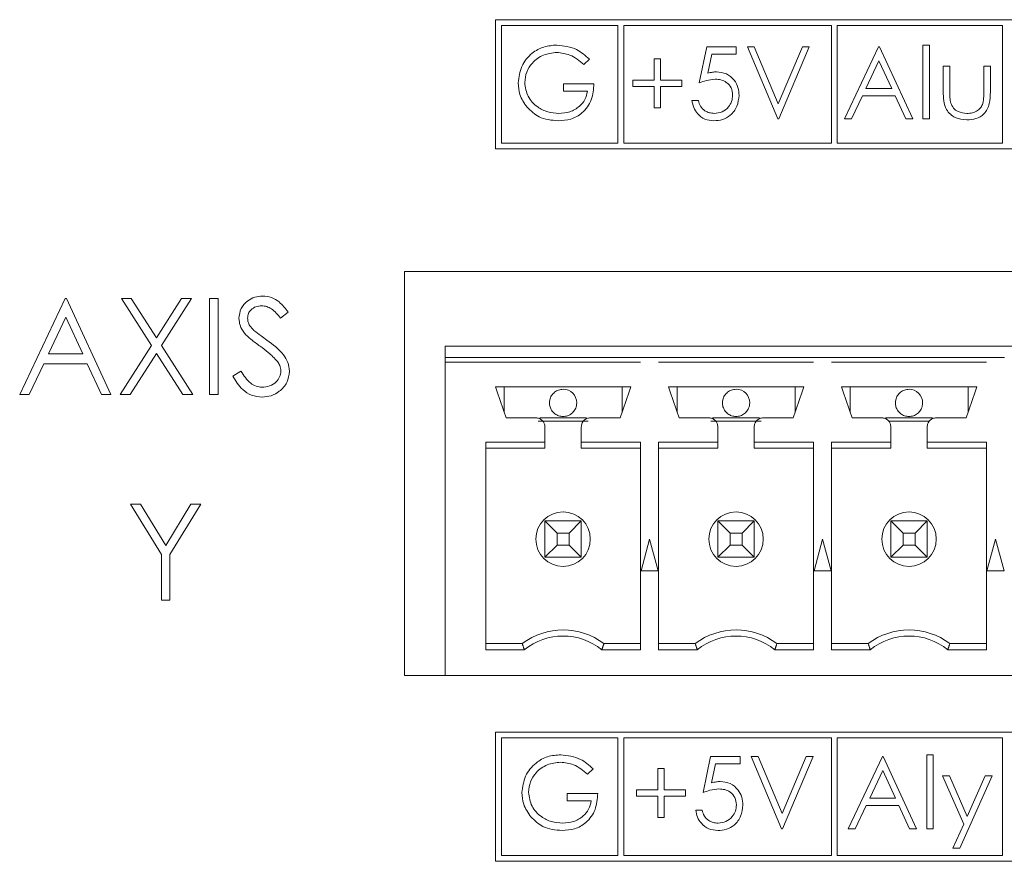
# Model space of a CAD drawing. Header units: inches. Extents: x 0.2 to 16.3, y 0.2 to 11.5.
# Tile 44 of 69: x 7.3 to 8.2, y 7 to 7.7. Entities that reach past the tile are written whole.
import ezdxf

# ---------------------------------------------------------------- set-up
doc = ezdxf.new("R2010")
doc.units = ezdxf.units.IN
doc.header["$MEASUREMENT"] = 0

msp = doc.modelspace()

# ---------------------------------------------------------------- linework, layer by layer
at = {"color": 7, "linetype": 'Continuous', "lineweight": 15}
for p, q in [((8.90098, 7.69513), (7.72678, 7.69513)), ((7.72678, 7.69513), (7.72678, 7.58316)), ((7.73178, 7.69013), (7.73178, 7.58816)), ((7.8329, 7.69013), (7.73178, 7.69013)), ((7.8329, 7.58816), (7.8329, 7.69013)), ((7.8379, 7.69013), (7.8379, 7.58816)), ((8.01807, 7.69013), (7.8379, 7.69013)), ((8.01807, 7.58816), (8.01807, 7.69013)), ((8.02307, 7.69013), (8.02307, 7.58816)), ((8.16635, 7.69013), (8.02307, 7.69013)), ((8.16635, 7.58816), (8.16635, 7.69013)), ((7.90343, 7.64033), (7.90984, 7.67158)), ((7.90984, 7.67158), (7.93549, 7.67158)), ((7.93549, 7.67158), (7.93549, 7.66517)), ((7.9451, 7.67158), (7.95111, 7.67158)), ((7.97154, 7.60908), (7.9451, 7.67158)), ((7.95111, 7.67158), (7.97194, 7.62233)), ((7.97194, 7.62233), (7.99278, 7.67158)), ((7.99879, 7.67158), (7.97234, 7.60908)), ((7.99278, 7.67158), (7.99879, 7.67158)), ((8.02924, 7.60908), (8.05888, 7.67158)), ((8.05888, 7.67158), (8.05968, 7.67158)), ((8.05968, 7.67158), (8.08853, 7.60908)), ((8.09734, 7.67318), (8.10295, 7.67318)), ((8.09734, 7.60908), (8.09734, 7.67318)), ((8.10295, 7.67318), (8.10295, 7.60908)), ((7.80808, 7.66091), (7.80327, 7.65635)), ((7.86417, 7.66116), (7.86978, 7.66116)), ((7.86417, 7.64273), (7.86417, 7.66116)), ((7.86978, 7.66116), (7.86978, 7.64273)), ((7.91423, 7.66517), (7.91086, 7.64873)), ((7.93549, 7.66517), (7.91423, 7.66517)), ((8.05922, 7.6594), (8.0479, 7.63552)), ((8.07024, 7.63552), (8.05922, 7.6594)), ((8.11497, 7.65475), (8.12058, 7.65475)), ((8.11497, 7.63293), (8.11497, 7.65475)), ((8.12058, 7.65475), (8.12058, 7.63357)), ((8.15023, 7.65475), (8.15584, 7.65475)), ((8.15023, 7.63357), (8.15023, 7.65475)), ((8.15584, 7.65475), (8.15584, 7.63252)), ((7.84574, 7.64273), (7.86417, 7.64273)), ((7.84574, 7.63712), (7.84574, 7.64273)), ((7.86978, 7.64273), (7.88821, 7.64273)), ((7.88821, 7.64273), (7.88821, 7.63712)), ((7.78565, 7.63953), (7.81209, 7.63953)), ((7.78565, 7.63312), (7.78565, 7.63953)), ((7.86417, 7.63712), (7.84574, 7.63712)), ((7.86417, 7.61869), (7.86417, 7.63712)), ((7.86978, 7.63712), (7.86978, 7.61869)), ((7.88821, 7.63712), (7.86978, 7.63712)), ((8.0479, 7.63552), (8.07024, 7.63552)), ((7.80648, 7.63312), (7.78565, 7.63312)), ((7.89702, 7.6251), (7.90263, 7.6251)), ((8.04486, 7.62911), (8.03536, 7.60908)), ((8.07319, 7.62911), (8.04486, 7.62911)), ((8.08243, 7.60908), (8.07319, 7.62911)), ((7.86978, 7.61869), (7.86417, 7.61869)), ((7.97234, 7.60908), (7.97154, 7.60908)), ((8.03536, 7.60908), (8.02924, 7.60908)), ((8.08853, 7.60908), (8.08243, 7.60908)), ((8.10295, 7.60908), (8.09734, 7.60908)), ((7.72678, 7.58316), (8.90098, 7.58316)), ((7.73178, 7.58816), (7.8329, 7.58816)), ((7.8379, 7.58816), (8.01807, 7.58816)), ((8.02307, 7.58816), (8.16635, 7.58816)), ((7.64765, 7.47677), (10.39265, 7.47677)), ((7.64765, 7.12677), (7.64765, 7.47677)), ((7.31405, 7.37015), (7.35358, 7.45349)), ((7.35358, 7.45349), (7.35465, 7.45349)), ((7.35465, 7.45349), (7.39311, 7.37015)), ((7.4022, 7.45349), (7.41083, 7.45349)), ((7.42834, 7.41266), (7.4022, 7.45349)), ((7.41083, 7.45349), (7.43264, 7.4194)), ((7.43264, 7.4194), (7.45446, 7.45349)), ((7.46309, 7.45349), (7.43697, 7.41266)), ((7.45446, 7.45349), (7.46309, 7.45349)), ((7.47858, 7.45349), (7.48606, 7.45349)), ((7.47858, 7.37015), (7.47858, 7.45349)), ((7.48606, 7.45349), (7.48606, 7.37015)), ((7.35404, 7.43724), (7.33894, 7.40541)), ((7.36873, 7.40541), (7.35404, 7.43724)), ((7.54696, 7.44152), (7.5402, 7.43639)), ((7.40113, 7.37015), (7.42834, 7.41266)), ((7.43697, 7.41266), (7.46416, 7.37015)), ((7.68293, 7.40236), (7.68293, 7.4122)), ((8.93765, 7.4122), (7.68293, 7.4122)), ((7.33894, 7.40541), (7.36873, 7.40541)), ((7.43264, 7.40591), (7.40976, 7.37015)), ((7.45553, 7.37015), (7.43264, 7.40591)), ((7.33489, 7.39686), (7.32222, 7.37015)), ((7.37266, 7.39686), (7.33489, 7.39686)), ((7.38498, 7.37015), (7.37266, 7.39686)), ((7.68293, 7.40236), (7.85241, 7.40236)), ((7.68293, 7.39842), (7.68293, 7.40236)), ((7.68293, 7.12677), (7.68293, 7.39842)), ((7.68293, 7.39842), (7.85241, 7.39842)), ((7.85238, 7.40236), (7.8682, 7.40236)), ((7.86816, 7.40236), (8.00241, 7.40236)), ((7.86816, 7.39842), (8.00241, 7.39842)), ((8.00238, 7.40236), (8.0182, 7.40236)), ((8.01816, 7.40236), (8.15241, 7.40236)), ((8.01816, 7.39842), (8.15241, 7.39842)), ((8.15238, 7.40236), (8.1682, 7.40236)), ((7.49888, 7.38623), (7.50593, 7.39045)), ((7.32222, 7.37015), (7.31405, 7.37015)), ((7.39311, 7.37015), (7.38498, 7.37015)), ((7.40976, 7.37015), (7.40113, 7.37015)), ((7.46416, 7.37015), (7.45553, 7.37015)), ((7.48606, 7.37015), (7.47858, 7.37015)), ((7.84395, 7.37677), (7.72663, 7.37677)), ((7.73411, 7.35512), (7.73411, 7.37677)), ((7.83647, 7.37677), (7.83647, 7.35512)), ((7.99395, 7.37677), (7.87663, 7.37677)), ((7.88411, 7.35512), (7.88411, 7.37677)), ((7.98647, 7.37677), (7.98647, 7.35512)), ((8.14395, 7.37677), (8.02663, 7.37677)), ((8.03411, 7.35512), (8.03411, 7.37677)), ((8.13647, 7.37677), (8.13647, 7.35512)), ((7.80703, 7.34724), (7.76354, 7.34724)), ((7.765, 7.35), (7.80558, 7.35)), ((7.95703, 7.34724), (7.91354, 7.34724)), ((7.915, 7.35), (7.95558, 7.35)), ((8.065, 7.35), (8.10558, 7.35)), ((8.10304, 7.34724), (8.06753, 7.34724)), ((7.76954, 7.32889), (7.71816, 7.32889)), ((7.71816, 7.32889), (7.71816, 7.14905)), ((7.76954, 7.32362), (7.76954, 7.32889)), ((7.85241, 7.32889), (7.80104, 7.32889)), ((7.85241, 7.14905), (7.85241, 7.32889)), ((7.91954, 7.32889), (7.86816, 7.32889)), ((7.86816, 7.32889), (7.86816, 7.14905)), ((8.00241, 7.32889), (7.95104, 7.32889)), ((8.00241, 7.14905), (8.00241, 7.32889)), ((8.06954, 7.32889), (8.01816, 7.32889)), ((8.01816, 7.32889), (8.01816, 7.14905)), ((8.15241, 7.32889), (8.10104, 7.32889)), ((8.15241, 7.14905), (8.15241, 7.32889)), ((7.76954, 7.32362), (7.71816, 7.32362)), ((7.80104, 7.32362), (7.85241, 7.32362)), ((7.91954, 7.32362), (7.86816, 7.32362)), ((7.95104, 7.32362), (8.00241, 7.32362)), ((8.06954, 7.32362), (8.01816, 7.32362)), ((8.10104, 7.32362), (8.15241, 7.32362)), ((7.41021, 7.27523), (7.41877, 7.27523)), ((7.43692, 7.23151), (7.41021, 7.27523)), ((7.41877, 7.27523), (7.44067, 7.23942)), ((7.44067, 7.23942), (7.46254, 7.27523)), ((7.47111, 7.27523), (7.4444, 7.23151)), ((7.46254, 7.27523), (7.47111, 7.27523)), ((7.78009, 7.25008), (7.76954, 7.26063)), ((7.76954, 7.26063), (7.80104, 7.26063)), ((7.76954, 7.22913), (7.76954, 7.26063)), ((7.80104, 7.26063), (7.79049, 7.25008)), ((7.80104, 7.26063), (7.80104, 7.22913)), ((7.93009, 7.25008), (7.91954, 7.26063)), ((7.91954, 7.22913), (7.91954, 7.26063)), ((7.91954, 7.26063), (7.95104, 7.26063)), ((7.95104, 7.26063), (7.94049, 7.25008)), ((7.95104, 7.26063), (7.95104, 7.22913)), ((8.08009, 7.25008), (8.06954, 7.26063)), ((8.06954, 7.22913), (8.06954, 7.26063)), ((8.06954, 7.26063), (8.10104, 7.26063)), ((8.10104, 7.26063), (8.09049, 7.25008)), ((8.10104, 7.26063), (8.10104, 7.22913)), ((7.79049, 7.25008), (7.78009, 7.25008)), ((7.78009, 7.25008), (7.78009, 7.23968)), ((7.79049, 7.23968), (7.79049, 7.25008)), ((7.93009, 7.25008), (7.93009, 7.23968)), ((7.94049, 7.25008), (7.93009, 7.25008)), ((7.94049, 7.23968), (7.94049, 7.25008)), ((8.08009, 7.25008), (8.08009, 7.23968)), ((8.09049, 7.25008), (8.08009, 7.25008)), ((8.09049, 7.23968), (8.09049, 7.25008)), ((7.86029, 7.24488), (7.8529, 7.21732)), ((7.86767, 7.21732), (7.86029, 7.24488)), ((8.01029, 7.24488), (8.0029, 7.21732)), ((8.01767, 7.21732), (8.01029, 7.24488)), ((8.16029, 7.24488), (8.1529, 7.21732)), ((8.16767, 7.21732), (8.16029, 7.24488)), ((7.76954, 7.22913), (7.78009, 7.23968)), ((7.78009, 7.23968), (7.79049, 7.23968)), ((7.80104, 7.22913), (7.79049, 7.23968)), ((7.91954, 7.22913), (7.93009, 7.23968)), ((7.93009, 7.23968), (7.94049, 7.23968)), ((7.95104, 7.22913), (7.94049, 7.23968)), ((8.06954, 7.22913), (8.08009, 7.23968)), ((8.08009, 7.23968), (8.09049, 7.23968)), ((8.10104, 7.22913), (8.09049, 7.23968)), ((7.43692, 7.19189), (7.43692, 7.23151)), ((7.4444, 7.23151), (7.4444, 7.19189)), ((7.80104, 7.22913), (7.76954, 7.22913)), ((7.95104, 7.22913), (7.91954, 7.22913)), ((8.10104, 7.22913), (8.06954, 7.22913)), ((7.8529, 7.21732), (7.86767, 7.21732)), ((8.0029, 7.21732), (8.01767, 7.21732)), ((8.1529, 7.21732), (8.16767, 7.21732)), ((7.4444, 7.19189), (7.43692, 7.19189)), ((7.74986, 7.15433), (7.71816, 7.15433)), ((7.71816, 7.14905), (7.75166, 7.14905)), ((7.81892, 7.14905), (7.85241, 7.14905)), ((7.82072, 7.15433), (7.85241, 7.15433)), ((7.89986, 7.15433), (7.86816, 7.15433)), ((7.86816, 7.14905), (7.90166, 7.14905)), ((7.96892, 7.14905), (8.00241, 7.14905)), ((7.97072, 7.15433), (8.00241, 7.15433)), ((8.04986, 7.15433), (8.01816, 7.15433)), ((8.01816, 7.14905), (8.05166, 7.14905)), ((8.11892, 7.14905), (8.15241, 7.14905)), ((8.12072, 7.15433), (8.15241, 7.15433)), ((7.68293, 7.12677), (7.64765, 7.12677)), ((8.93765, 7.12677), (7.68293, 7.12677)), ((8.90098, 7.07762), (7.72678, 7.07762)), ((7.72678, 7.07762), (7.72678, 6.96565)), ((7.73178, 7.07262), (7.73178, 6.97065)), ((7.8329, 7.07262), (7.73178, 7.07262)), ((7.8329, 6.97065), (7.8329, 7.07262)), ((7.8379, 7.07262), (7.8379, 6.97065)), ((8.01807, 7.07262), (7.8379, 7.07262)), ((8.01807, 6.97065), (8.01807, 7.07262)), ((8.02307, 7.07262), (8.02307, 6.97065)), ((8.16635, 7.07262), (8.02307, 7.07262)), ((8.16635, 6.97065), (8.16635, 7.07262)), ((7.9067, 7.02516), (7.91311, 7.05641)), ((7.91311, 7.05641), (7.93875, 7.05641)), ((7.93875, 7.05641), (7.93875, 7.05)), ((7.94836, 7.05641), (7.95437, 7.05641)), ((7.97481, 6.99391), (7.94836, 7.05641)), ((7.95437, 7.05641), (7.97521, 7.00716)), ((7.97521, 7.00716), (7.99604, 7.05641)), ((8.00205, 7.05641), (7.97561, 6.99391)), ((7.99604, 7.05641), (8.00205, 7.05641)), ((8.0325, 6.99391), (8.06215, 7.05641)), ((8.06215, 7.05641), (8.06295, 7.05641)), ((8.06295, 7.05641), (8.09179, 6.99391)), ((8.10061, 6.99391), (8.10061, 7.05801)), ((8.10061, 7.05801), (8.10622, 7.05801)), ((8.10622, 7.05801), (8.10622, 6.99391)), ((7.81134, 7.04575), (7.80654, 7.04119)), ((7.86743, 7.046), (7.87304, 7.046)), ((7.86743, 7.02757), (7.86743, 7.046)), ((7.87304, 7.046), (7.87304, 7.02757)), ((7.91749, 7.05), (7.91412, 7.03356)), ((7.93875, 7.05), (7.91749, 7.05)), ((8.06248, 7.04423), (8.05117, 7.02035)), ((8.0735, 7.02035), (8.06248, 7.04423)), ((8.1327, 6.99781), (8.11423, 7.03959)), ((8.11423, 7.03959), (8.12028, 7.03959)), ((8.12028, 7.03959), (8.13574, 7.0046)), ((8.1575, 7.03959), (8.12945, 6.97709)), ((8.13574, 7.0046), (8.15144, 7.03959)), ((8.15144, 7.03959), (8.1575, 7.03959)), ((7.84901, 7.02757), (7.86743, 7.02757)), ((7.84901, 7.02196), (7.84901, 7.02757)), ((7.87304, 7.02757), (7.89147, 7.02757)), ((7.89147, 7.02757), (7.89147, 7.02196)), ((7.78891, 7.02436), (7.81535, 7.02436)), ((7.78891, 7.01795), (7.78891, 7.02436)), ((7.86743, 7.02196), (7.84901, 7.02196)), ((7.86743, 7.00353), (7.86743, 7.02196)), ((7.87304, 7.02196), (7.87304, 7.00353)), ((7.89147, 7.02196), (7.87304, 7.02196)), ((8.05117, 7.02035), (8.0735, 7.02035)), ((7.80974, 7.01795), (7.78891, 7.01795)), ((8.04812, 7.01394), (8.03862, 6.99391)), ((8.07646, 7.01394), (8.04812, 7.01394)), ((8.0857, 6.99391), (8.07646, 7.01394)), ((7.87304, 7.00353), (7.86743, 7.00353)), ((7.90029, 7.00994), (7.9059, 7.00994)), ((7.97561, 6.99391), (7.97481, 6.99391)), ((8.03862, 6.99391), (8.0325, 6.99391)), ((8.09179, 6.99391), (8.0857, 6.99391)), ((8.10622, 6.99391), (8.10061, 6.99391)), ((8.12339, 6.97709), (8.1327, 6.99781)), ((8.12945, 6.97709), (8.12339, 6.97709)), ((7.73178, 6.97065), (7.8329, 6.97065)), ((7.8379, 6.97065), (8.01807, 6.97065)), ((8.02307, 6.97065), (8.16635, 6.97065)), ((7.72678, 6.96565), (8.90098, 6.96565))]:
    msp.add_line(p, q, dxfattribs=at)
for centre in [(7.78529, 7.24488), (7.93529, 7.24488), (8.08529, 7.24488)]:
    msp.add_circle(centre, 0.02362, dxfattribs=at)
for centre, radius, start, end in [((7.78529, 7.36299), 0.01181, 0, 90), ((7.93529, 7.36299), 0.01181, 0, 90), ((8.08529, 7.36299), 0.01181, 0, 90), ((7.78529, 7.10708), 0.05906, 53.1301, 126.8699), ((7.93529, 7.10708), 0.05906, 53.1301, 126.8699), ((8.08529, 7.10708), 0.05906, 53.1301, 126.8699), ((7.78529, 7.10708), 0.05378, 51.29582, 128.70418), ((7.93529, 7.10708), 0.05378, 51.29582, 128.70418), ((8.08529, 7.10708), 0.05378, 51.29582, 128.70418)]:
    msp.add_arc(centre, radius, start, end, dxfattribs=at)
for points, knots in [([(7.74638, 7.64035), (7.747, 7.64525), (7.74823, 7.65505), (7.75722, 7.66604), (7.76843, 7.67225), (7.77614, 7.67287), (7.78, 7.67318)], [0, 0, 0, 0, 0.27959, 0.559072, 0.779411, 1, 1, 1, 1]), ([(7.78, 7.67318), (7.78595, 7.67244), (7.7966, 7.67112), (7.80456, 7.66404), (7.80808, 7.66091)], [0, 0, 0, 0, 0.558579, 1, 1, 1, 1]), ([(7.77981, 7.66677), (7.77586, 7.66629), (7.76795, 7.66533), (7.75872, 7.65865), (7.75305, 7.64994), (7.75234, 7.64371), (7.75199, 7.6406)], [0, 0, 0, 0, 0.279847, 0.559554, 0.779847, 1, 1, 1, 1]), ([(7.80327, 7.65635), (7.79941, 7.65953), (7.79251, 7.66521), (7.78369, 7.66629), (7.77981, 7.66677)], [0, 0, 0, 0, 0.559839, 1, 1, 1, 1]), ([(7.91721, 7.64353), (7.91456, 7.64326), (7.90983, 7.64277), (7.90539, 7.64108), (7.90343, 7.64033)], [0, 0, 0, 0, 0.5594158, 1, 1, 1, 1]), ([(7.91086, 7.64873), (7.91221, 7.6491), (7.91462, 7.64977), (7.91712, 7.64989), (7.91822, 7.64994)], [0, 0, 0, 0, 0.560061, 1, 1, 1, 1]), ([(7.93228, 7.62974), (7.93205, 7.6319), (7.93159, 7.63622), (7.92738, 7.64091), (7.92228, 7.64324), (7.9189, 7.64344), (7.91721, 7.64353)], [0, 0, 0, 0, 0.279539, 0.558616, 0.779046, 1, 1, 1, 1]), ([(7.91822, 7.64994), (7.92121, 7.64963), (7.92718, 7.64899), (7.93375, 7.64337), (7.93741, 7.63653), (7.93773, 7.63184), (7.93789, 7.6295)], [0, 0, 0, 0, 0.279688, 0.559025, 0.779291, 1, 1, 1, 1]), ([(7.75405, 7.6193), (7.75158, 7.62287), (7.74717, 7.62926), (7.74662, 7.63696), (7.74638, 7.64035)], [0, 0, 0, 0, 0.559316, 1, 1, 1, 1]), ([(7.75199, 7.6406), (7.75263, 7.63647), (7.75391, 7.6282), (7.7622, 7.61947), (7.77184, 7.61466), (7.77836, 7.61414), (7.78161, 7.61389)], [0, 0, 0, 0, 0.279061, 0.558584, 0.779236, 1, 1, 1, 1]), ([(7.81209, 7.63953), (7.8117, 7.63481), (7.81094, 7.62539), (7.80303, 7.61425), (7.79222, 7.60823), (7.78483, 7.60773), (7.78113, 7.60748)], [0, 0, 0, 0, 0.280351, 0.559367, 0.779371, 1, 1, 1, 1]), ([(8.12058, 7.63357), (8.12058, 7.63156), (8.12057, 7.62797), (8.12119, 7.62444), (8.12147, 7.62289)], [0, 0, 0, 0, 0.560377, 1, 1, 1, 1]), ([(8.1493, 7.62244), (8.14964, 7.6245), (8.15026, 7.62819), (8.15024, 7.63192), (8.15023, 7.63357)], [0, 0, 0, 0, 0.559371, 1, 1, 1, 1]), ([(7.78161, 7.61389), (7.78484, 7.61413), (7.79128, 7.61463), (7.7992, 7.61928), (7.80469, 7.6257), (7.80588, 7.63064), (7.80648, 7.63312)], [0, 0, 0, 0, 0.280253, 0.559912, 0.779941, 1, 1, 1, 1]), ([(7.91609, 7.60748), (7.91341, 7.60775), (7.90806, 7.6083), (7.902, 7.61308), (7.89825, 7.61891), (7.89743, 7.62304), (7.89702, 7.6251)], [0, 0, 0, 0, 0.2796248, 0.5590196, 0.7793805, 1, 1, 1, 1]), ([(7.90263, 7.6251), (7.90312, 7.62334), (7.90408, 7.61981), (7.9079, 7.61624), (7.91215, 7.61425), (7.915, 7.61401), (7.91642, 7.61389)], [0, 0, 0, 0, 0.28005, 0.559165, 0.779583, 1, 1, 1, 1]), ([(7.93789, 7.6295), (7.93752, 7.62626), (7.93679, 7.61978), (7.93118, 7.61224), (7.92375, 7.60806), (7.91865, 7.60767), (7.91609, 7.60748)], [0, 0, 0, 0, 0.279864, 0.559271, 0.779423, 1, 1, 1, 1]), ([(7.91642, 7.61389), (7.91876, 7.61416), (7.92344, 7.61471), (7.92866, 7.61898), (7.93184, 7.62421), (7.93213, 7.62789), (7.93228, 7.62974)], [0, 0, 0, 0, 0.279616, 0.559357, 0.779558, 1, 1, 1, 1]), ([(8.13544, 7.60828), (8.13197, 7.60855), (8.12504, 7.6091), (8.11533, 7.61824), (8.11511, 7.62735), (8.11497, 7.63293)], [0, 0, 0, 0, 0.28097, 0.559785, 1, 1, 1, 1]), ([(8.15584, 7.63252), (8.15579, 7.6291), (8.15569, 7.62232), (8.15129, 7.61341), (8.14347, 7.60878), (8.13812, 7.60845), (8.13544, 7.60828)], [0, 0, 0, 0, 0.281501, 0.559646, 0.779298, 1, 1, 1, 1]), ([(7.78113, 7.60748), (7.77529, 7.60801), (7.76486, 7.60896), (7.75735, 7.61614), (7.75405, 7.6193)], [0, 0, 0, 0, 0.559617, 1, 1, 1, 1]), ([(8.12147, 7.62289), (8.12216, 7.62136), (8.12354, 7.61829), (8.12857, 7.61464), (8.13287, 7.61417), (8.13549, 7.61389)], [0, 0, 0, 0, 0.2801169, 0.5605444, 1, 1, 1, 1]), ([(8.13549, 7.61389), (8.13712, 7.61398), (8.14037, 7.61417), (8.14453, 7.61613), (8.14768, 7.61896), (8.14876, 7.62128), (8.1493, 7.62244)], [0, 0, 0, 0, 0.28027, 0.560007, 0.780074, 1, 1, 1, 1]), ([(7.50423, 7.43618), (7.50459, 7.43913), (7.50531, 7.44505), (7.511, 7.45147), (7.5178, 7.45503), (7.52244, 7.45543), (7.52476, 7.45562)], [0, 0, 0, 0, 0.279552, 0.558798, 0.779377, 1, 1, 1, 1]), ([(7.52476, 7.45562), (7.52732, 7.45537), (7.53246, 7.45487), (7.54049, 7.44997), (7.5445, 7.44472), (7.54696, 7.44152)], [0, 0, 0, 0, 0.279749, 0.5595, 1, 1, 1, 1]), ([(7.52392, 7.44708), (7.52223, 7.44695), (7.51885, 7.44669), (7.51478, 7.44409), (7.51211, 7.44052), (7.51184, 7.43786), (7.5117, 7.43653)], [0, 0, 0, 0, 0.280274, 0.559932, 0.77992, 1, 1, 1, 1]), ([(7.5402, 7.43639), (7.53784, 7.43941), (7.53456, 7.44362), (7.5284, 7.44674), (7.52541, 7.44696), (7.52392, 7.44708)], [0, 0, 0, 0, 0.559818, 0.779848, 1, 1, 1, 1]), ([(7.50888, 7.42349), (7.50741, 7.42565), (7.50479, 7.42951), (7.5044, 7.43414), (7.50423, 7.43618)], [0, 0, 0, 0, 0.55984, 1, 1, 1, 1]), ([(7.5117, 7.43653), (7.5118, 7.43536), (7.512, 7.43304), (7.5138, 7.4292), (7.51591, 7.42707), (7.5172, 7.42576)], [0, 0, 0, 0, 0.279946, 0.559775, 1, 1, 1, 1]), ([(7.52254, 7.41215), (7.51982, 7.41407), (7.51497, 7.4175), (7.51074, 7.42166), (7.50888, 7.42349)], [0, 0, 0, 0, 0.56041, 1, 1, 1, 1]), ([(7.5172, 7.42576), (7.51925, 7.42416), (7.52292, 7.42131), (7.52672, 7.41864), (7.5284, 7.41746)], [0, 0, 0, 0, 0.559907, 1, 1, 1, 1]), ([(7.53756, 7.39887), (7.53499, 7.40161), (7.5304, 7.40652), (7.52494, 7.41043), (7.52254, 7.41215)], [0, 0, 0, 0, 0.559495, 1, 1, 1, 1]), ([(7.5284, 7.41746), (7.53362, 7.41359), (7.5409, 7.4082), (7.54709, 7.39817), (7.54772, 7.3931), (7.54803, 7.39057)], [0, 0, 0, 0, 0.560115, 0.780284, 1, 1, 1, 1]), ([(7.54055, 7.39069), (7.54035, 7.39235), (7.53998, 7.39532), (7.5383, 7.39778), (7.53756, 7.39887)], [0, 0, 0, 0, 0.558988, 1, 1, 1, 1]), ([(7.52422, 7.36802), (7.52114, 7.36833), (7.51498, 7.36894), (7.50548, 7.37522), (7.50139, 7.38205), (7.49888, 7.38623)], [0, 0, 0, 0, 0.279879, 0.559665, 1, 1, 1, 1]), ([(7.50593, 7.39045), (7.5084, 7.38665), (7.51186, 7.38134), (7.51892, 7.37712), (7.52246, 7.37675), (7.52422, 7.37656)], [0, 0, 0, 0, 0.55932, 0.779783, 1, 1, 1, 1]), ([(7.52422, 7.37656), (7.52646, 7.37679), (7.53094, 7.37724), (7.53641, 7.38061), (7.53989, 7.38541), (7.54033, 7.38893), (7.54055, 7.39069)], [0, 0, 0, 0, 0.280276, 0.560147, 0.780153, 1, 1, 1, 1]), ([(7.54803, 7.39057), (7.54756, 7.38716), (7.54663, 7.38034), (7.53997, 7.37307), (7.53227, 7.36867), (7.52691, 7.36823), (7.52422, 7.36802)], [0, 0, 0, 0, 0.2791837, 0.5590853, 0.7794466, 1, 1, 1, 1]), ([(7.78529, 7.3748), (7.78396, 7.37467), (7.7813, 7.37441), (7.77777, 7.37237), (7.77508, 7.36937), (7.77372, 7.36606), (7.77348, 7.36386), (7.77348, 7.36299), (7.77348, 7.36299)], [0, 0, 0, 0, 0.214693, 0.429386, 0.644081, 0.858775, 0.999788, 1, 1, 1, 1]), ([(7.93529, 7.3748), (7.93396, 7.37467), (7.9313, 7.37441), (7.92777, 7.37237), (7.92508, 7.36937), (7.92372, 7.36606), (7.92348, 7.36386), (7.92348, 7.36299), (7.92348, 7.36299)], [0, 0, 0, 0, 0.214695, 0.429388, 0.644081, 0.858776, 0.999788, 1, 1, 1, 1]), ([(8.08529, 7.3748), (8.08396, 7.37467), (8.0813, 7.37441), (8.07777, 7.37237), (8.07508, 7.36937), (8.07372, 7.36606), (8.07348, 7.36386), (8.07348, 7.36299), (8.07348, 7.36299)], [0, 0, 0, 0, 0.214694, 0.429387, 0.644081, 0.858776, 0.999788, 1, 1, 1, 1]), ([(7.77348, 7.36299), (7.77357, 7.36187), (7.77378, 7.35934), (7.77551, 7.35601), (7.77818, 7.35334), (7.78145, 7.35154), (7.78399, 7.3513), (7.78529, 7.35118)], [0, 0, 0, 0, 0.1808263, 0.4095528, 0.5903791, 0.7897957, 1, 1, 1, 1]), ([(7.78529, 7.35118), (7.78662, 7.35131), (7.78927, 7.35157), (7.79281, 7.3536), (7.7955, 7.3566), (7.79686, 7.35992), (7.7971, 7.36212), (7.7971, 7.36299), (7.7971, 7.36299)], [0, 0, 0, 0, 0.2146942, 0.4293867, 0.6440795, 0.8587739, 0.9997856, 1, 1, 1, 1]), ([(7.92348, 7.36299), (7.92357, 7.36187), (7.92378, 7.35934), (7.92551, 7.35601), (7.92818, 7.35334), (7.93145, 7.35154), (7.93399, 7.3513), (7.93529, 7.35118)], [0, 0, 0, 0, 0.180826, 0.409553, 0.590378, 0.789794, 1, 1, 1, 1]), ([(7.93529, 7.35118), (7.93662, 7.35131), (7.93927, 7.35157), (7.94281, 7.3536), (7.9455, 7.3566), (7.94686, 7.35992), (7.9471, 7.36212), (7.9471, 7.36299), (7.9471, 7.36299)], [0, 0, 0, 0, 0.214693, 0.429385, 0.64408, 0.858774, 0.999786, 1, 1, 1, 1]), ([(8.07348, 7.36299), (8.07357, 7.36187), (8.07378, 7.35934), (8.07551, 7.35601), (8.07818, 7.35334), (8.08145, 7.35154), (8.08399, 7.3513), (8.08529, 7.35118)], [0, 0, 0, 0, 0.180826, 0.409553, 0.590378, 0.789796, 1, 1, 1, 1]), ([(8.08529, 7.35118), (8.08662, 7.35131), (8.08927, 7.35157), (8.09281, 7.3536), (8.0955, 7.3566), (8.09686, 7.35992), (8.0971, 7.36212), (8.0971, 7.36299), (8.0971, 7.36299)], [0, 0, 0, 0, 0.214693, 0.429386, 0.64408, 0.858774, 0.999786, 1, 1, 1, 1]), ([(7.76954, 7.34212), (7.76942, 7.34315), (7.76919, 7.34522), (7.76736, 7.34782), (7.76476, 7.34964), (7.7627, 7.34988), (7.76167, 7.35)], [0, 0, 0, 0, 0.250001, 0.5, 0.749999, 1, 1, 1, 1]), ([(7.80891, 7.35), (7.80788, 7.34988), (7.80581, 7.34964), (7.80321, 7.34782), (7.80139, 7.34522), (7.80115, 7.34315), (7.80104, 7.34212)], [0, 0, 0, 0, 0.2499983, 0.5000006, 0.7499987, 1, 1, 1, 1]), ([(7.91954, 7.34212), (7.91942, 7.34315), (7.91919, 7.34522), (7.91736, 7.34782), (7.91476, 7.34964), (7.9127, 7.34988), (7.91167, 7.35)], [0, 0, 0, 0, 0.2500013, 0.4999994, 0.7500017, 1, 1, 1, 1]), ([(7.95891, 7.35), (7.95788, 7.34988), (7.95581, 7.34964), (7.95321, 7.34782), (7.95139, 7.34522), (7.95115, 7.34315), (7.95104, 7.34212)], [0, 0, 0, 0, 0.250001, 0.5, 0.749999, 1, 1, 1, 1]), ([(8.06954, 7.34212), (8.06942, 7.34315), (8.06919, 7.34522), (8.06736, 7.34782), (8.06476, 7.34964), (8.0627, 7.34988), (8.06167, 7.35)], [0, 0, 0, 0, 0.250001, 0.4999997, 0.7500005, 1, 1, 1, 1]), ([(8.10891, 7.35), (8.10788, 7.34988), (8.10581, 7.34964), (8.10321, 7.34782), (8.10139, 7.34522), (8.10115, 7.34315), (8.10104, 7.34212)], [0, 0, 0, 0, 0.2499995, 0.5000003, 0.749999, 1, 1, 1, 1]), ([(7.74965, 7.02519), (7.75026, 7.03009), (7.75149, 7.03988), (7.76049, 7.05087), (7.7717, 7.05708), (7.77941, 7.0577), (7.78326, 7.05801)], [0, 0, 0, 0, 0.2795906, 0.5590712, 0.7794109, 1, 1, 1, 1]), ([(7.78326, 7.05801), (7.78921, 7.05727), (7.79986, 7.05595), (7.80783, 7.04887), (7.81134, 7.04575)], [0, 0, 0, 0, 0.558578, 1, 1, 1, 1]), ([(7.78307, 7.0516), (7.77912, 7.05112), (7.77122, 7.05016), (7.76198, 7.04349), (7.75631, 7.03477), (7.75561, 7.02855), (7.75526, 7.02544)], [0, 0, 0, 0, 0.279848, 0.559555, 0.779847, 1, 1, 1, 1]), ([(7.80654, 7.04119), (7.80267, 7.04437), (7.79577, 7.05004), (7.78695, 7.05113), (7.78307, 7.0516)], [0, 0, 0, 0, 0.559839, 1, 1, 1, 1]), ([(7.92047, 7.02837), (7.91782, 7.02809), (7.91309, 7.0276), (7.90865, 7.02591), (7.9067, 7.02516)], [0, 0, 0, 0, 0.559418, 1, 1, 1, 1]), ([(7.91412, 7.03356), (7.91547, 7.03394), (7.91789, 7.0346), (7.92038, 7.03472), (7.92148, 7.03478)], [0, 0, 0, 0, 0.560067, 1, 1, 1, 1]), ([(7.93554, 7.01457), (7.93531, 7.01673), (7.93485, 7.02105), (7.93064, 7.02575), (7.92554, 7.02807), (7.92216, 7.02827), (7.92047, 7.02837)], [0, 0, 0, 0, 0.279538, 0.558615, 0.779047, 1, 1, 1, 1]), ([(7.92148, 7.03478), (7.92447, 7.03446), (7.93045, 7.03383), (7.93702, 7.0282), (7.94068, 7.02136), (7.94099, 7.01668), (7.94115, 7.01433)], [0, 0, 0, 0, 0.2796886, 0.5590255, 0.7792931, 1, 1, 1, 1]), ([(7.75731, 7.00413), (7.75484, 7.0077), (7.75043, 7.01409), (7.74989, 7.02179), (7.74965, 7.02519)], [0, 0, 0, 0, 0.559318, 1, 1, 1, 1]), ([(7.75526, 7.02544), (7.75589, 7.02131), (7.75717, 7.01304), (7.76547, 7.0043), (7.7751, 6.99949), (7.78162, 6.99898), (7.78488, 6.99872)], [0, 0, 0, 0, 0.279062, 0.558584, 0.779237, 1, 1, 1, 1]), ([(7.81535, 7.02436), (7.81497, 7.01964), (7.8142, 7.01022), (7.80629, 6.99908), (7.79549, 6.99307), (7.78809, 6.99256), (7.78439, 6.99231)], [0, 0, 0, 0, 0.280352, 0.559367, 0.779371, 1, 1, 1, 1]), ([(7.78488, 6.99872), (7.7881, 6.99897), (7.79455, 6.99946), (7.80246, 7.00411), (7.80795, 7.01053), (7.80914, 7.01548), (7.80974, 7.01795)], [0, 0, 0, 0, 0.2802536, 0.559912, 0.7799406, 1, 1, 1, 1]), ([(7.94115, 7.01433), (7.94079, 7.01109), (7.94006, 7.00461), (7.93444, 6.99707), (7.92701, 6.99289), (7.92191, 6.9925), (7.91936, 6.99231)], [0, 0, 0, 0, 0.2798638, 0.5592706, 0.7794233, 1, 1, 1, 1]), ([(7.91968, 6.99872), (7.92202, 6.99899), (7.92671, 6.99954), (7.93193, 7.00382), (7.9351, 7.00904), (7.9354, 7.01273), (7.93554, 7.01457)], [0, 0, 0, 0, 0.279617, 0.559357, 0.779557, 1, 1, 1, 1]), ([(7.78439, 6.99231), (7.77855, 6.99284), (7.76812, 6.99379), (7.76061, 7.00097), (7.75731, 7.00413)], [0, 0, 0, 0, 0.559617, 1, 1, 1, 1]), ([(7.91936, 6.99231), (7.91668, 6.99258), (7.91132, 6.99313), (7.90526, 6.99791), (7.90152, 7.00375), (7.9007, 7.00787), (7.90029, 7.00994)], [0, 0, 0, 0, 0.2796245, 0.5590176, 0.7793785, 1, 1, 1, 1]), ([(7.9059, 7.00994), (7.90638, 7.00817), (7.90735, 7.00465), (7.91116, 7.00107), (7.91542, 6.99908), (7.91826, 6.99884), (7.91968, 6.99872)], [0, 0, 0, 0, 0.280052, 0.559167, 0.779584, 1, 1, 1, 1])]:
    msp.add_open_spline(points, degree=3, knots=knots, dxfattribs=at)
for points in [[(7.73588, 7.35), (7.72663, 7.37677)], [(7.84395, 7.37677), (7.8347, 7.35)], [(7.88588, 7.35), (7.87663, 7.37677)], [(7.99395, 7.37677), (7.9847, 7.35)], [(8.03588, 7.35), (8.02663, 7.37677)], [(8.14395, 7.37677), (8.1347, 7.35)], [(7.76167, 7.35), (7.73588, 7.35)], [(7.8347, 7.35), (7.80891, 7.35)], [(7.91167, 7.35), (7.88588, 7.35)], [(7.9847, 7.35), (7.95891, 7.35)], [(8.06167, 7.35), (8.03588, 7.35)], [(8.1347, 7.35), (8.10891, 7.35)], [(7.76954, 7.32889), (7.76954, 7.34212)], [(7.80104, 7.34212), (7.80104, 7.32889)], [(7.91954, 7.32889), (7.91954, 7.34212)], [(7.95104, 7.34212), (7.95104, 7.32889)], [(8.06954, 7.32889), (8.06954, 7.34212)], [(8.10104, 7.34212), (8.10104, 7.32889)], [(7.80104, 7.32889), (7.80104, 7.32362)], [(7.91954, 7.32362), (7.91954, 7.32889)], [(7.95104, 7.32889), (7.95104, 7.32362)], [(8.06954, 7.32362), (8.06954, 7.32889)], [(8.10104, 7.32889), (8.10104, 7.32362)], [(7.75166, 7.14905), (7.74986, 7.15433)], [(7.81892, 7.14905), (7.82072, 7.15433)], [(7.90166, 7.14905), (7.89986, 7.15433)], [(7.96892, 7.14905), (7.97072, 7.15433)], [(8.05166, 7.14905), (8.04986, 7.15433)], [(8.12072, 7.15433), (8.11892, 7.14905)]]:
    msp.add_open_spline(points, degree=1, dxfattribs=at)

doc.saveas('drawing.dxf')
